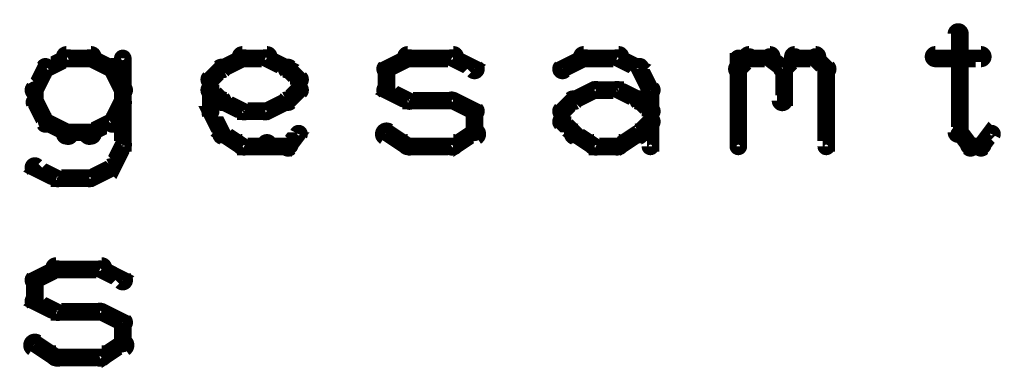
# Model space of a CAD drawing. Extents: x 35 to 575, y 26 to 553.
# Tile 124 of 125: x 537 to 565, y 345 to 355. Entities that reach past the tile are written whole.
import ezdxf

# ---------------------------------------------------------------- set-up
doc = ezdxf.new("R2010")
doc.units = 0
doc.layers.add('DRAWING', color=1, linetype='CONTINUOUS')

msp = doc.modelspace()

# ---------------------------------------------------------------- linework, layer by layer
at = {"layer": 'DRAWING', "color": 2}
for points in [[(563.4, 354.6, 0.3, 0.3, 1), (563.1, 354.6, 0, 0, 0), (563.3, 354.6, 0, 0, 0), (563.3, 354.6, 0.5, 0.5, 0), (563.3, 351.8, 0.5, 0.5, 0), (563.3, 351.8, 0, 0, 0), (563.3, 351.8, 0.3, 0.3, 0), (563.1, 351.8, 0.3, 0.3, 1), (563.4, 351.8, 0, 0, 0)], [(538, 353.8, 0.3, 0.3, 1), (537.9, 354, 0, 0, 0), (537.9, 353.9, 0, 0, 0), (537.9, 353.9, 0.5, 0.5, 0), (537.3, 353.6, 0.5, 0.5, 0), (537.3, 353.6, 0, 0, 0), (537.3, 353.6, 0.3, 0.3, 0), (537.3, 353.7, 0.3, 0.3, 1), (537.4, 353.5, 0, 0, 0)], [(538.6, 353.8, 0.3, 0.3, 1), (538.6, 354.1, 0, 0, 0), (538.6, 353.9, 0, 0, 0), (538.6, 353.9, 0.5, 0.5, 0), (537.9, 353.9, 0.5, 0.5, 0), (537.9, 353.9, 0, 0, 0), (537.9, 353.9, 0.3, 0.3, 0), (537.9, 354.1, 0.3, 0.3, 1), (537.9, 353.8, 0, 0, 0)], [(539.1, 353.5, 0.3, 0.3, 1), (539.2, 353.7, 0, 0, 0), (539.2, 353.6, 0, 0, 0), (539.2, 353.6, 0.5, 0.5, 0), (538.6, 353.9, 0.5, 0.5, 0), (538.6, 353.9, 0, 0, 0), (538.6, 353.9, 0.3, 0.3, 0), (538.6, 354, 0.3, 0.3, 1), (538.5, 353.8, 0, 0, 0)], [(539.6, 353.9, 0.3, 0.3, 1), (539.4, 353.9, 0, 0, 0), (539.5, 353.9, 0, 0, 0), (539.5, 353.9, 0.5, 0.5, 0), (539.5, 351.4, 0.5, 0.5, 0), (539.5, 351.4, 0, 0, 0), (539.5, 351.4, 0.3, 0.3, 0), (539.4, 351.4, 0.3, 0.3, 1), (539.6, 351.4, 0, 0, 0)], [(542.3, 353.7, 0.3, 0.3, 1), (542.4, 353.5, 0, 0, 0), (542.3, 353.6, 0, 0, 0), (542.3, 353.6, 0.5, 0.5, 0), (542.9, 353.9, 0.5, 0.5, 0), (542.9, 353.9, 0, 0, 0), (542.9, 353.9, 0.3, 0.3, 0), (543, 353.8, 0.3, 0.3, 1), (542.9, 354, 0, 0, 0)], [(542.9, 354.1, 0.3, 0.3, 1), (542.9, 353.8, 0, 0, 0), (542.9, 353.9, 0, 0, 0), (542.9, 353.9, 0.5, 0.5, 0), (543.6, 353.9, 0.5, 0.5, 0), (543.6, 353.9, 0, 0, 0), (543.6, 353.9, 0.3, 0.3, 0), (543.6, 353.8, 0.3, 0.3, 1), (543.6, 354.1, 0, 0, 0)], [(543.6, 354, 0.3, 0.3, 1), (543.5, 353.8, 0, 0, 0), (543.6, 353.9, 0, 0, 0), (543.6, 353.9, 0.5, 0.5, 0), (544.2, 353.6, 0.5, 0.5, 0), (544.2, 353.6, 0, 0, 0), (544.2, 353.6, 0.3, 0.3, 0), (544.1, 353.5, 0.3, 0.3, 1), (544.2, 353.7, 0, 0, 0)], [(546.9, 353.7, 0.3, 0.3, 1), (547.1, 353.5, 0, 0, 0), (547, 353.6, 0, 0, 0), (547, 353.6, 0.5, 0.5, 0), (547.6, 353.9, 0.5, 0.5, 0), (547.6, 353.9, 0, 0, 0), (547.6, 353.9, 0.3, 0.3, 0), (547.7, 353.8, 0.3, 0.3, 1), (547.6, 354, 0, 0, 0)], [(547.6, 354.1, 0.3, 0.3, 1), (547.6, 353.8, 0, 0, 0), (547.6, 353.9, 0, 0, 0), (547.6, 353.9, 0.5, 0.5, 0), (548.9, 353.9, 0.5, 0.5, 0), (548.9, 353.9, 0, 0, 0), (548.9, 353.9, 0.3, 0.3, 0), (548.9, 353.8, 0.3, 0.3, 1), (548.9, 354.1, 0, 0, 0)], [(548.9, 354, 0.3, 0.3, 1), (548.8, 353.8, 0, 0, 0), (548.9, 353.9, 0, 0, 0), (548.9, 353.9, 0.5, 0.5, 0), (549.5, 353.6, 0.5, 0.5, 0), (549.5, 353.6, 0, 0, 0), (549.5, 353.6, 0.3, 0.3, 0), (549.4, 353.5, 0.3, 0.3, 1), (549.6, 353.7, 0, 0, 0)], [(551.9, 353.7, 0.3, 0.3, 1), (552.1, 353.5, 0, 0, 0), (552, 353.6, 0, 0, 0), (552, 353.6, 0.5, 0.5, 0), (552.6, 353.9, 0.5, 0.5, 0), (552.6, 353.9, 0, 0, 0), (552.6, 353.9, 0.3, 0.3, 0), (552.7, 353.8, 0.3, 0.3, 1), (552.6, 354, 0, 0, 0)], [(552.6, 354.1, 0.3, 0.3, 1), (552.6, 353.8, 0, 0, 0), (552.6, 353.9, 0, 0, 0), (552.6, 353.9, 0.5, 0.5, 0), (553.6, 353.9, 0.5, 0.5, 0), (553.6, 353.9, 0, 0, 0), (553.6, 353.9, 0.3, 0.3, 0), (553.6, 353.8, 0.3, 0.3, 1), (553.6, 354.1, 0, 0, 0)], [(553.6, 354, 0.3, 0.3, 1), (553.5, 353.8, 0, 0, 0), (553.6, 353.9, 0, 0, 0), (553.6, 353.9, 0.5, 0.5, 0), (554.2, 353.6, 0.5, 0.5, 0), (554.2, 353.6, 0, 0, 0), (554.2, 353.6, 0.3, 0.3, 0), (554.1, 353.5, 0.3, 0.3, 1), (554.2, 353.7, 0, 0, 0)], [(556.9, 353.7, 0.3, 0.3, 1), (557.1, 353.5, 0, 0, 0), (557, 353.6, 0, 0, 0), (557, 353.6, 0.5, 0.5, 0), (557.3, 353.9, 0.5, 0.5, 0), (557.3, 353.9, 0, 0, 0), (557.3, 353.9, 0.3, 0.3, 0), (557.4, 353.8, 0.3, 0.3, 1), (557.2, 354, 0, 0, 0)], [(556.9, 351.4, 0.3, 0.3, 1), (557.1, 351.4, 0, 0, 0), (557, 351.4, 0, 0, 0), (557, 351.4, 0.5, 0.5, 0), (557, 353.9, 0.5, 0.5, 0), (557, 353.9, 0, 0, 0), (557, 353.9, 0.3, 0.3, 0), (557.1, 353.9, 0.3, 0.3, 1), (556.9, 353.9, 0, 0, 0)], [(557.3, 354.1, 0.3, 0.3, 1), (557.3, 353.8, 0, 0, 0), (557.3, 353.9, 0, 0, 0), (557.3, 353.9, 0.5, 0.5, 0), (557.9, 353.9, 0.5, 0.5, 0), (557.9, 353.9, 0, 0, 0), (557.9, 353.9, 0.3, 0.3, 0), (557.9, 353.8, 0.3, 0.3, 1), (557.9, 354.1, 0, 0, 0)], [(558, 354, 0.3, 0.3, 1), (557.8, 353.8, 0, 0, 0), (557.9, 353.9, 0, 0, 0), (557.9, 353.9, 0.5, 0.5, 0), (558.3, 353.6, 0.5, 0.5, 0), (558.3, 353.6, 0, 0, 0), (558.3, 353.6, 0.3, 0.3, 0), (558.2, 353.5, 0.3, 0.3, 1), (558.3, 353.7, 0, 0, 0)], [(558.2, 353.7, 0.3, 0.3, 1), (558.3, 353.5, 0, 0, 0), (558.3, 353.6, 0, 0, 0), (558.3, 353.6, 0.5, 0.5, 0), (558.6, 353.9, 0.5, 0.5, 0), (558.6, 353.9, 0, 0, 0), (558.6, 353.9, 0.3, 0.3, 0), (558.7, 353.8, 0.3, 0.3, 1), (558.5, 354, 0, 0, 0)], [(558.6, 354.1, 0.3, 0.3, 1), (558.6, 353.8, 0, 0, 0), (558.6, 353.9, 0, 0, 0), (558.6, 353.9, 0.5, 0.5, 0), (559.2, 353.9, 0.5, 0.5, 0), (559.2, 353.9, 0, 0, 0), (559.2, 353.9, 0.3, 0.3, 0), (559.2, 353.8, 0.3, 0.3, 1), (559.2, 354.1, 0, 0, 0)], [(559.3, 354, 0.3, 0.3, 1), (559.1, 353.8, 0, 0, 0), (559.2, 353.9, 0, 0, 0), (559.2, 353.9, 0.5, 0.5, 0), (559.5, 353.6, 0.5, 0.5, 0), (559.5, 353.6, 0, 0, 0), (559.5, 353.6, 0.3, 0.3, 0), (559.4, 353.5, 0.3, 0.3, 1), (559.6, 353.7, 0, 0, 0)], [(562.6, 354.1, 0.3, 0.3, 1), (562.6, 353.8, 0, 0, 0), (562.6, 353.9, 0, 0, 0), (562.6, 353.9, 0.5, 0.5, 0), (563.9, 353.9, 0.5, 0.5, 0), (563.9, 353.9, 0, 0, 0), (563.9, 353.9, 0.3, 0.3, 0), (563.9, 353.8, 0.3, 0.3, 1), (563.9, 354.1, 0, 0, 0)], [(537.4, 353.6, 0.3, 0.3, 1), (537.2, 353.7, 0, 0, 0), (537.3, 353.6, 0, 0, 0), (537.3, 353.6, 0.5, 0.5, 0), (537, 353, 0.5, 0.5, 0), (537, 353, 0, 0, 0), (537, 353, 0.3, 0.3, 0), (536.9, 353.1, 0.3, 0.3, 1), (537.1, 352.9, 0, 0, 0)], [(539.4, 352.9, 0.3, 0.3, 1), (539.6, 353.1, 0, 0, 0), (539.5, 353, 0, 0, 0), (539.5, 353, 0.5, 0.5, 0), (539.2, 353.6, 0.5, 0.5, 0), (539.2, 353.6, 0, 0, 0), (539.2, 353.6, 0.3, 0.3, 0), (539.3, 353.7, 0.3, 0.3, 1), (539.1, 353.6, 0, 0, 0)], [(541.9, 353.4, 0.3, 0.3, 1), (542.1, 353.2, 0, 0, 0), (542, 353.3, 0, 0, 0), (542, 353.3, 0.5, 0.5, 0), (542.3, 353.6, 0.5, 0.5, 0), (542.3, 353.6, 0, 0, 0), (542.3, 353.6, 0.3, 0.3, 0), (542.4, 353.5, 0.3, 0.3, 1), (542.2, 353.7, 0, 0, 0)], [(544.3, 353.7, 0.3, 0.3, 1), (544.1, 353.5, 0, 0, 0), (544.2, 353.6, 0, 0, 0), (544.2, 353.6, 0.5, 0.5, 0), (544.5, 353.3, 0.5, 0.5, 0), (544.5, 353.3, 0, 0, 0), (544.5, 353.3, 0.3, 0.3, 0), (544.4, 353.2, 0.3, 0.3, 1), (544.6, 353.4, 0, 0, 0)], [(546.9, 353, 0.3, 0.3, 1), (547.1, 353, 0, 0, 0), (547, 353, 0, 0, 0), (547, 353, 0.5, 0.5, 0), (547, 353.6, 0.5, 0.5, 0), (547, 353.6, 0, 0, 0), (547, 353.6, 0.3, 0.3, 0), (547.1, 353.6, 0.3, 0.3, 1), (546.9, 353.6, 0, 0, 0)], [(554.3, 353.7, 0.3, 0.3, 1), (554.1, 353.6, 0, 0, 0), (554.2, 353.6, 0, 0, 0), (554.2, 353.6, 0.5, 0.5, 0), (554.5, 353, 0.5, 0.5, 0), (554.5, 353, 0, 0, 0), (554.5, 353, 0.3, 0.3, 0), (554.4, 352.9, 0.3, 0.3, 1), (554.6, 353.1, 0, 0, 0)], [(558.4, 353.6, 0.3, 0.3, 1), (558.1, 353.6, 0, 0, 0), (558.3, 353.6, 0, 0, 0), (558.3, 353.6, 0.5, 0.5, 0), (558.3, 352.7, 0.5, 0.5, 0), (558.3, 352.7, 0, 0, 0), (558.3, 352.7, 0.3, 0.3, 0), (558.1, 352.7, 0.3, 0.3, 1), (558.4, 352.7, 0, 0, 0)], [(559.6, 353.6, 0.3, 0.3, 1), (559.4, 353.6, 0, 0, 0), (559.5, 353.6, 0, 0, 0), (559.5, 353.6, 0.5, 0.5, 0), (559.5, 351.4, 0.5, 0.5, 0), (559.5, 351.4, 0, 0, 0), (559.5, 351.4, 0.3, 0.3, 0), (559.4, 351.4, 0.3, 0.3, 1), (559.6, 351.4, 0, 0, 0)], [(541.9, 352.4, 0.3, 0.3, 1), (542.1, 352.4, 0, 0, 0), (542, 352.4, 0, 0, 0), (542, 352.4, 0.5, 0.5, 0), (542, 353.3, 0.5, 0.5, 0), (542, 353.3, 0, 0, 0), (542, 353.3, 0.3, 0.3, 0), (542.1, 353.3, 0.3, 0.3, 1), (541.9, 353.3, 0, 0, 0)], [(544.6, 353.3, 0.3, 0.3, 1), (544.4, 353.3, 0, 0, 0), (544.5, 353.3, 0, 0, 0), (544.5, 353.3, 0.5, 0.5, 0), (544.5, 353, 0.5, 0.5, 0), (544.5, 353, 0, 0, 0), (544.5, 353, 0.3, 0.3, 0), (544.4, 353, 0.3, 0.3, 1), (544.6, 353, 0, 0, 0)], [(537.1, 353, 0.3, 0.3, 1), (536.9, 353, 0, 0, 0), (537, 353, 0, 0, 0), (537, 353, 0.5, 0.5, 0), (537, 352.7, 0.5, 0.5, 0), (537, 352.7, 0, 0, 0), (537, 352.7, 0.3, 0.3, 0), (536.9, 352.7, 0.3, 0.3, 1), (537.1, 352.7, 0, 0, 0)], [(542.2, 352.6, 0.3, 0.3, 1), (542.4, 352.8, 0, 0, 0), (542.3, 352.7, 0, 0, 0), (542.3, 352.7, 0.5, 0.5, 0), (542, 353, 0.5, 0.5, 0), (542, 353, 0, 0, 0), (542, 353, 0.3, 0.3, 0), (542.1, 353.1, 0.3, 0.3, 1), (541.9, 352.9, 0, 0, 0)], [(544.6, 352.9, 0.3, 0.3, 1), (544.4, 353.1, 0, 0, 0), (544.5, 353, 0, 0, 0), (544.5, 353, 0.5, 0.5, 0), (544.2, 352.7, 0.5, 0.5, 0), (544.2, 352.7, 0, 0, 0), (544.2, 352.7, 0.3, 0.3, 0), (544.1, 352.8, 0.3, 0.3, 1), (544.3, 352.6, 0, 0, 0)], [(547.6, 352.6, 0.3, 0.3, 1), (547.7, 352.8, 0, 0, 0), (547.6, 352.7, 0, 0, 0), (547.6, 352.7, 0.5, 0.5, 0), (547, 353, 0.5, 0.5, 0), (547, 353, 0, 0, 0), (547, 353, 0.3, 0.3, 0), (547.1, 353.1, 0.3, 0.3, 1), (546.9, 352.9, 0, 0, 0)], [(552.3, 352.8, 0.3, 0.3, 1), (552.4, 352.6, 0, 0, 0), (552.3, 352.7, 0, 0, 0), (552.3, 352.7, 0.5, 0.5, 0), (552.9, 353, 0.5, 0.5, 0), (552.9, 353, 0, 0, 0), (552.9, 353, 0.3, 0.3, 0), (553, 352.9, 0.3, 0.3, 1), (552.9, 353.1, 0, 0, 0)], [(552.9, 353.1, 0.3, 0.3, 1), (552.9, 352.9, 0, 0, 0), (552.9, 353, 0, 0, 0), (552.9, 353, 0.5, 0.5, 0), (553.6, 353, 0.5, 0.5, 0), (553.6, 353, 0, 0, 0), (553.6, 353, 0.3, 0.3, 0), (553.6, 352.9, 0.3, 0.3, 1), (553.6, 353.1, 0, 0, 0)], [(553.6, 353.1, 0.3, 0.3, 1), (553.5, 352.9, 0, 0, 0), (553.6, 353, 0, 0, 0), (553.6, 353, 0.5, 0.5, 0), (554.2, 352.7, 0.5, 0.5, 0), (554.2, 352.7, 0, 0, 0), (554.2, 352.7, 0.3, 0.3, 0), (554.1, 352.6, 0.3, 0.3, 1), (554.2, 352.8, 0, 0, 0)], [(554.6, 353, 0.3, 0.3, 1), (554.4, 353, 0, 0, 0), (554.5, 353, 0, 0, 0), (554.5, 353, 0.5, 0.5, 0), (554.5, 352.1, 0.5, 0.5, 0), (554.5, 352.1, 0, 0, 0), (554.5, 352.1, 0.3, 0.3, 0), (554.4, 352.1, 0.3, 0.3, 1), (554.6, 352.1, 0, 0, 0)], [(537.1, 352.7, 0.3, 0.3, 1), (536.9, 352.6, 0, 0, 0), (537, 352.7, 0, 0, 0), (537, 352.7, 0.5, 0.5, 0), (537.3, 352.1, 0.5, 0.5, 0), (537.3, 352.1, 0, 0, 0), (537.3, 352.1, 0.3, 0.3, 0), (537.2, 352, 0.3, 0.3, 1), (537.4, 352.1, 0, 0, 0)], [(539.1, 352.1, 0.3, 0.3, 1), (539.3, 352, 0, 0, 0), (539.2, 352.1, 0, 0, 0), (539.2, 352.1, 0.5, 0.5, 0), (539.5, 352.7, 0.5, 0.5, 0), (539.5, 352.7, 0, 0, 0), (539.5, 352.7, 0.3, 0.3, 0), (539.6, 352.6, 0.3, 0.3, 1), (539.4, 352.7, 0, 0, 0)], [(542.9, 352.3, 0.3, 0.3, 1), (543, 352.5, 0, 0, 0), (542.9, 352.4, 0, 0, 0), (542.9, 352.4, 0.5, 0.5, 0), (542.3, 352.7, 0.5, 0.5, 0), (542.3, 352.7, 0, 0, 0), (542.3, 352.7, 0.3, 0.3, 0), (542.4, 352.8, 0.3, 0.3, 1), (542.3, 352.6, 0, 0, 0)], [(544.2, 352.6, 0.3, 0.3, 1), (544.1, 352.8, 0, 0, 0), (544.2, 352.7, 0, 0, 0), (544.2, 352.7, 0.5, 0.5, 0), (543.6, 352.4, 0.5, 0.5, 0), (543.6, 352.4, 0, 0, 0), (543.6, 352.4, 0.3, 0.3, 0), (543.5, 352.5, 0.3, 0.3, 1), (543.6, 352.3, 0, 0, 0)], [(548.9, 352.6, 0.3, 0.3, 1), (548.9, 352.8, 0, 0, 0), (548.9, 352.7, 0, 0, 0), (548.9, 352.7, 0.5, 0.5, 0), (547.6, 352.7, 0.5, 0.5, 0), (547.6, 352.7, 0, 0, 0), (547.6, 352.7, 0.3, 0.3, 0), (547.6, 352.8, 0.3, 0.3, 1), (547.6, 352.6, 0, 0, 0)], [(549.4, 352.3, 0.3, 0.3, 1), (549.6, 352.5, 0, 0, 0), (549.5, 352.4, 0, 0, 0), (549.5, 352.4, 0.5, 0.5, 0), (548.9, 352.7, 0.5, 0.5, 0), (548.9, 352.7, 0, 0, 0), (548.9, 352.7, 0.3, 0.3, 0), (548.9, 352.8, 0.3, 0.3, 1), (548.8, 352.6, 0, 0, 0)], [(551.9, 352.5, 0.3, 0.3, 1), (552.1, 352.3, 0, 0, 0), (552, 352.4, 0, 0, 0), (552, 352.4, 0.5, 0.5, 0), (552.3, 352.7, 0.5, 0.5, 0), (552.3, 352.7, 0, 0, 0), (552.3, 352.7, 0.3, 0.3, 0), (552.4, 352.6, 0.3, 0.3, 1), (552.2, 352.8, 0, 0, 0)], [(554.3, 352.8, 0.3, 0.3, 1), (554.1, 352.6, 0, 0, 0), (554.2, 352.7, 0, 0, 0), (554.2, 352.7, 0.5, 0.5, 0), (554.5, 352.4, 0.5, 0.5, 0), (554.5, 352.4, 0, 0, 0), (554.5, 352.4, 0.3, 0.3, 0), (554.4, 352.3, 0.3, 0.3, 1), (554.6, 352.5, 0, 0, 0)], [(542.2, 351.7, 0.3, 0.3, 1), (542.4, 351.8, 0, 0, 0), (542.3, 351.8, 0, 0, 0), (542.3, 351.8, 0.5, 0.5, 0), (542, 352.4, 0.5, 0.5, 0), (542, 352.4, 0, 0, 0), (542, 352.4, 0.3, 0.3, 0), (542.1, 352.4, 0.3, 0.3, 1), (541.9, 352.3, 0, 0, 0)], [(543.6, 352.3, 0.3, 0.3, 1), (543.6, 352.5, 0, 0, 0), (543.6, 352.4, 0, 0, 0), (543.6, 352.4, 0.5, 0.5, 0), (542.9, 352.4, 0.5, 0.5, 0), (542.9, 352.4, 0, 0, 0), (542.9, 352.4, 0.3, 0.3, 0), (542.9, 352.5, 0.3, 0.3, 1), (542.9, 352.3, 0, 0, 0)], [(549.4, 351.8, 0.3, 0.3, 1), (549.6, 351.8, 0, 0, 0), (549.5, 351.8, 0, 0, 0), (549.5, 351.8, 0.5, 0.5, 0), (549.5, 352.4, 0.5, 0.5, 0), (549.5, 352.4, 0, 0, 0), (549.5, 352.4, 0.3, 0.3, 0), (549.6, 352.4, 0.3, 0.3, 1), (549.4, 352.4, 0, 0, 0)], [(551.9, 352.1, 0.3, 0.3, 1), (552.1, 352.1, 0, 0, 0), (552, 352.1, 0, 0, 0), (552, 352.1, 0.5, 0.5, 0), (552, 352.4, 0.5, 0.5, 0), (552, 352.4, 0, 0, 0), (552, 352.4, 0.3, 0.3, 0), (552.1, 352.4, 0.3, 0.3, 1), (551.9, 352.4, 0, 0, 0)], [(537.4, 352.2, 0.3, 0.3, 1), (537.3, 352, 0, 0, 0), (537.3, 352.1, 0, 0, 0), (537.3, 352.1, 0.5, 0.5, 0), (537.9, 351.8, 0.5, 0.5, 0), (537.9, 351.8, 0, 0, 0), (537.9, 351.8, 0.3, 0.3, 0), (537.9, 351.6, 0.3, 0.3, 1), (538, 351.9, 0, 0, 0)], [(538.5, 351.9, 0.3, 0.3, 1), (538.6, 351.6, 0, 0, 0), (538.6, 351.8, 0, 0, 0), (538.6, 351.8, 0.5, 0.5, 0), (539.2, 352.1, 0.5, 0.5, 0), (539.2, 352.1, 0, 0, 0), (539.2, 352.1, 0.3, 0.3, 0), (539.2, 352, 0.3, 0.3, 1), (539.1, 352.2, 0, 0, 0)], [(552.2, 351.7, 0.3, 0.3, 1), (552.4, 351.8, 0, 0, 0), (552.3, 351.8, 0, 0, 0), (552.3, 351.8, 0.5, 0.5, 0), (552, 352.1, 0.5, 0.5, 0), (552, 352.1, 0, 0, 0), (552, 352.1, 0.3, 0.3, 0), (552.1, 352.2, 0.3, 0.3, 1), (551.9, 352, 0, 0, 0)], [(554.6, 352, 0.3, 0.3, 1), (554.4, 352.2, 0, 0, 0), (554.5, 352.1, 0, 0, 0), (554.5, 352.1, 0.5, 0.5, 0), (554.2, 351.8, 0.5, 0.5, 0), (554.2, 351.8, 0, 0, 0), (554.2, 351.8, 0.3, 0.3, 0), (554.1, 351.8, 0.3, 0.3, 1), (554.3, 351.7, 0, 0, 0)], [(554.6, 352.1, 0.3, 0.3, 1), (554.4, 352.1, 0, 0, 0), (554.5, 352.1, 0, 0, 0), (554.5, 352.1, 0.5, 0.5, 0), (554.5, 351.4, 0.5, 0.5, 0), (554.5, 351.4, 0, 0, 0), (554.5, 351.4, 0.3, 0.3, 0), (554.4, 351.4, 0.3, 0.3, 1), (554.6, 351.4, 0, 0, 0)], [(537.9, 351.9, 0.3, 0.3, 1), (537.9, 351.6, 0, 0, 0), (537.9, 351.8, 0, 0, 0), (537.9, 351.8, 0.5, 0.5, 0), (538.6, 351.8, 0.5, 0.5, 0), (538.6, 351.8, 0, 0, 0), (538.6, 351.8, 0.3, 0.3, 0), (538.6, 351.6, 0.3, 0.3, 1), (538.6, 351.9, 0, 0, 0)], [(542.9, 351.3, 0.3, 0.3, 1), (543, 351.5, 0, 0, 0), (542.9, 351.4, 0, 0, 0), (542.9, 351.4, 0.5, 0.5, 0), (542.3, 351.8, 0.5, 0.5, 0), (542.3, 351.8, 0, 0, 0), (542.3, 351.8, 0.3, 0.3, 0), (542.4, 351.9, 0.3, 0.3, 1), (542.3, 351.6, 0, 0, 0)], [(547.1, 351.9, 0.3, 0.3, 1), (546.9, 351.6, 0, 0, 0), (547, 351.8, 0, 0, 0), (547, 351.8, 0.5, 0.5, 0), (547.6, 351.4, 0.5, 0.5, 0), (547.6, 351.4, 0, 0, 0), (547.6, 351.4, 0.3, 0.3, 0), (547.6, 351.3, 0.3, 0.3, 1), (547.7, 351.5, 0, 0, 0)], [(548.8, 351.5, 0.3, 0.3, 1), (548.9, 351.3, 0, 0, 0), (548.9, 351.4, 0, 0, 0), (548.9, 351.4, 0.5, 0.5, 0), (549.5, 351.8, 0.5, 0.5, 0), (549.5, 351.8, 0, 0, 0), (549.5, 351.8, 0.3, 0.3, 0), (549.6, 351.6, 0.3, 0.3, 1), (549.4, 351.9, 0, 0, 0)], [(552.9, 351.3, 0.3, 0.3, 1), (553, 351.5, 0, 0, 0), (552.9, 351.4, 0, 0, 0), (552.9, 351.4, 0.5, 0.5, 0), (552.3, 351.8, 0.5, 0.5, 0), (552.3, 351.8, 0, 0, 0), (552.3, 351.8, 0.3, 0.3, 0), (552.4, 351.9, 0.3, 0.3, 1), (552.3, 351.6, 0, 0, 0)], [(554.2, 351.6, 0.3, 0.3, 1), (554.1, 351.9, 0, 0, 0), (554.2, 351.8, 0, 0, 0), (554.2, 351.8, 0.5, 0.5, 0), (553.6, 351.4, 0.5, 0.5, 0), (553.6, 351.4, 0, 0, 0), (553.6, 351.4, 0.3, 0.3, 0), (553.5, 351.5, 0.3, 0.3, 1), (553.6, 351.3, 0, 0, 0)], [(544.6, 351.7, 0.3, 0.3, 1), (544.4, 351.8, 0, 0, 0), (544.5, 351.8, 0, 0, 0), (544.5, 351.8, 0.5, 0.5, 0), (544.2, 351.4, 0.5, 0.5, 0), (544.2, 351.4, 0, 0, 0), (544.2, 351.4, 0.3, 0.3, 0), (544.1, 351.5, 0.3, 0.3, 1), (544.3, 351.3, 0, 0, 0)], [(563.3, 351.8, 0.3, 0.3, 1), (563.2, 351.7, 0, 0, 0), (563.3, 351.8, 0, 0, 0), (563.3, 351.8, 0.5, 0.5, 0), (563.6, 351.4, 0.5, 0.5, 0), (563.6, 351.4, 0, 0, 0), (563.6, 351.4, 0.3, 0.3, 0), (563.5, 351.3, 0.3, 0.3, 1), (563.7, 351.5, 0, 0, 0)], [(563.8, 351.5, 0.3, 0.3, 1), (564, 351.3, 0, 0, 0), (563.9, 351.4, 0, 0, 0), (563.9, 351.4, 0.5, 0.5, 0), (564.2, 351.8, 0.5, 0.5, 0), (564.2, 351.8, 0, 0, 0), (564.2, 351.8, 0.3, 0.3, 0), (564.3, 351.7, 0.3, 0.3, 1), (564.1, 351.8, 0, 0, 0)], [(539.6, 351.4, 0.3, 0.3, 1), (539.4, 351.5, 0, 0, 0), (539.5, 351.4, 0, 0, 0), (539.5, 351.4, 0.5, 0.5, 0), (539.2, 350.8, 0.5, 0.5, 0), (539.2, 350.8, 0, 0, 0), (539.2, 350.8, 0.3, 0.3, 0), (539.1, 350.9, 0.3, 0.3, 1), (539.3, 350.8, 0, 0, 0)], [(543.6, 351.3, 0.3, 0.3, 1), (543.6, 351.6, 0, 0, 0), (543.6, 351.4, 0, 0, 0), (543.6, 351.4, 0.5, 0.5, 0), (542.9, 351.4, 0.5, 0.5, 0), (542.9, 351.4, 0, 0, 0), (542.9, 351.4, 0.3, 0.3, 0), (542.9, 351.6, 0.3, 0.3, 1), (542.9, 351.3, 0, 0, 0)], [(544.2, 351.3, 0.3, 0.3, 1), (544.2, 351.6, 0, 0, 0), (544.2, 351.4, 0, 0, 0), (544.2, 351.4, 0.5, 0.5, 0), (543.6, 351.4, 0.5, 0.5, 0), (543.6, 351.4, 0, 0, 0), (543.6, 351.4, 0.3, 0.3, 0), (543.6, 351.6, 0.3, 0.3, 1), (543.6, 351.3, 0, 0, 0)], [(547.6, 351.6, 0.3, 0.3, 1), (547.6, 351.3, 0, 0, 0), (547.6, 351.4, 0, 0, 0), (547.6, 351.4, 0.5, 0.5, 0), (548.9, 351.4, 0.5, 0.5, 0), (548.9, 351.4, 0, 0, 0), (548.9, 351.4, 0.3, 0.3, 0), (548.9, 351.3, 0.3, 0.3, 1), (548.9, 351.6, 0, 0, 0)], [(553.6, 351.3, 0.3, 0.3, 1), (553.6, 351.6, 0, 0, 0), (553.6, 351.4, 0, 0, 0), (553.6, 351.4, 0.5, 0.5, 0), (552.9, 351.4, 0.5, 0.5, 0), (552.9, 351.4, 0, 0, 0), (552.9, 351.4, 0.3, 0.3, 0), (552.9, 351.6, 0.3, 0.3, 1), (552.9, 351.3, 0, 0, 0)], [(563.6, 351.6, 0.3, 0.3, 1), (563.6, 351.3, 0, 0, 0), (563.6, 351.4, 0, 0, 0), (563.6, 351.4, 0.5, 0.5, 0), (563.9, 351.4, 0.5, 0.5, 0), (563.9, 351.4, 0, 0, 0), (563.9, 351.4, 0.3, 0.3, 0), (563.9, 351.3, 0.3, 0.3, 1), (563.9, 351.6, 0, 0, 0)], [(537.6, 350.4, 0.3, 0.3, 1), (537.7, 350.6, 0, 0, 0), (537.6, 350.5, 0, 0, 0), (537.6, 350.5, 0.5, 0.5, 0), (537, 350.8, 0.5, 0.5, 0), (537, 350.8, 0, 0, 0), (537, 350.8, 0.3, 0.3, 0), (537.1, 350.9, 0.3, 0.3, 1), (536.9, 350.7, 0, 0, 0)], [(539.2, 350.7, 0.3, 0.3, 1), (539.1, 350.9, 0, 0, 0), (539.2, 350.8, 0, 0, 0), (539.2, 350.8, 0.5, 0.5, 0), (538.6, 350.5, 0.5, 0.5, 0), (538.6, 350.5, 0, 0, 0), (538.6, 350.5, 0.3, 0.3, 0), (538.5, 350.6, 0.3, 0.3, 1), (538.6, 350.4, 0, 0, 0)], [(538.6, 350.4, 0.3, 0.3, 1), (538.6, 350.6, 0, 0, 0), (538.6, 350.5, 0, 0, 0), (538.6, 350.5, 0.5, 0.5, 0), (537.6, 350.5, 0.5, 0.5, 0), (537.6, 350.5, 0, 0, 0), (537.6, 350.5, 0.3, 0.3, 0), (537.6, 350.6, 0.3, 0.3, 1), (537.6, 350.4, 0, 0, 0)], [(536.9, 347.7, 0.3, 0.3, 1), (537.1, 347.5, 0, 0, 0), (537, 347.6, 0, 0, 0), (537, 347.6, 0.5, 0.5, 0), (537.6, 347.9, 0.5, 0.5, 0), (537.6, 347.9, 0, 0, 0), (537.6, 347.9, 0.3, 0.3, 0), (537.7, 347.8, 0.3, 0.3, 1), (537.6, 348, 0, 0, 0)], [(537.6, 348.1, 0.3, 0.3, 1), (537.6, 347.8, 0, 0, 0), (537.6, 347.9, 0, 0, 0), (537.6, 347.9, 0.5, 0.5, 0), (538.9, 347.9, 0.5, 0.5, 0), (538.9, 347.9, 0, 0, 0), (538.9, 347.9, 0.3, 0.3, 0), (538.9, 347.8, 0.3, 0.3, 1), (538.9, 348.1, 0, 0, 0)], [(538.9, 348, 0.3, 0.3, 1), (538.8, 347.8, 0, 0, 0), (538.9, 347.9, 0, 0, 0), (538.9, 347.9, 0.5, 0.5, 0), (539.5, 347.6, 0.5, 0.5, 0), (539.5, 347.6, 0, 0, 0), (539.5, 347.6, 0.3, 0.3, 0), (539.4, 347.5, 0.3, 0.3, 1), (539.6, 347.7, 0, 0, 0)], [(536.9, 347, 0.3, 0.3, 1), (537.1, 347, 0, 0, 0), (537, 347, 0, 0, 0), (537, 347, 0.5, 0.5, 0), (537, 347.6, 0.5, 0.5, 0), (537, 347.6, 0, 0, 0), (537, 347.6, 0.3, 0.3, 0), (537.1, 347.6, 0.3, 0.3, 1), (536.9, 347.6, 0, 0, 0)], [(537.6, 346.6, 0.3, 0.3, 1), (537.7, 346.8, 0, 0, 0), (537.6, 346.7, 0, 0, 0), (537.6, 346.7, 0.5, 0.5, 0), (537, 347, 0.5, 0.5, 0), (537, 347, 0, 0, 0), (537, 347, 0.3, 0.3, 0), (537.1, 347.1, 0.3, 0.3, 1), (536.9, 346.9, 0, 0, 0)], [(538.9, 346.6, 0.3, 0.3, 1), (538.9, 346.8, 0, 0, 0), (538.9, 346.7, 0, 0, 0), (538.9, 346.7, 0.5, 0.5, 0), (537.6, 346.7, 0.5, 0.5, 0), (537.6, 346.7, 0, 0, 0), (537.6, 346.7, 0.3, 0.3, 0), (537.6, 346.8, 0.3, 0.3, 1), (537.6, 346.6, 0, 0, 0)], [(539.4, 346.3, 0.3, 0.3, 1), (539.6, 346.5, 0, 0, 0), (539.5, 346.4, 0, 0, 0), (539.5, 346.4, 0.5, 0.5, 0), (538.9, 346.7, 0.5, 0.5, 0), (538.9, 346.7, 0, 0, 0), (538.9, 346.7, 0.3, 0.3, 0), (538.9, 346.8, 0.3, 0.3, 1), (538.8, 346.6, 0, 0, 0)], [(539.4, 345.8, 0.3, 0.3, 1), (539.6, 345.8, 0, 0, 0), (539.5, 345.8, 0, 0, 0), (539.5, 345.8, 0.5, 0.5, 0), (539.5, 346.4, 0.5, 0.5, 0), (539.5, 346.4, 0, 0, 0), (539.5, 346.4, 0.3, 0.3, 0), (539.6, 346.4, 0.3, 0.3, 1), (539.4, 346.4, 0, 0, 0)], [(537.1, 345.9, 0.3, 0.3, 1), (536.9, 345.6, 0, 0, 0), (537, 345.8, 0, 0, 0), (537, 345.8, 0.5, 0.5, 0), (537.6, 345.4, 0.5, 0.5, 0), (537.6, 345.4, 0, 0, 0), (537.6, 345.4, 0.3, 0.3, 0), (537.6, 345.3, 0.3, 0.3, 1), (537.7, 345.5, 0, 0, 0)], [(538.8, 345.5, 0.3, 0.3, 1), (538.9, 345.3, 0, 0, 0), (538.9, 345.4, 0, 0, 0), (538.9, 345.4, 0.5, 0.5, 0), (539.5, 345.8, 0.5, 0.5, 0), (539.5, 345.8, 0, 0, 0), (539.5, 345.8, 0.3, 0.3, 0), (539.6, 345.6, 0.3, 0.3, 1), (539.4, 345.9, 0, 0, 0)], [(537.6, 345.6, 0.3, 0.3, 1), (537.6, 345.3, 0, 0, 0), (537.6, 345.4, 0, 0, 0), (537.6, 345.4, 0.5, 0.5, 0), (538.9, 345.4, 0.5, 0.5, 0), (538.9, 345.4, 0, 0, 0), (538.9, 345.4, 0.3, 0.3, 0), (538.9, 345.3, 0.3, 0.3, 1), (538.9, 345.6, 0, 0, 0)]]:
    msp.add_lwpolyline(points, format="xyseb", dxfattribs=at)

doc.saveas('drawing.dxf')
